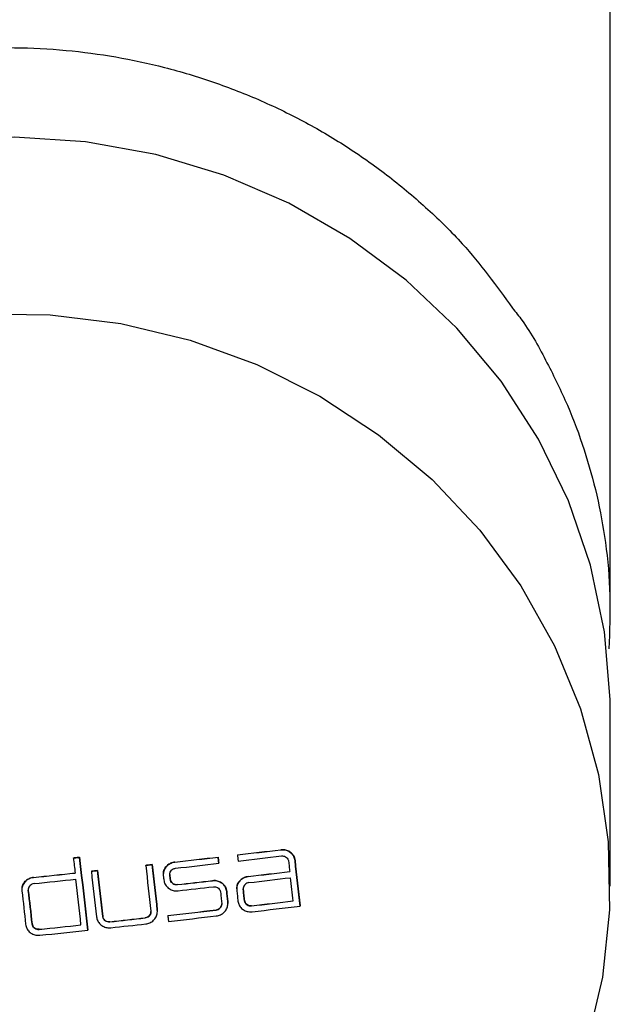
# Model space of a CAD drawing. Header units: millimetres. Extents: x 4212.516 to 4212.577, y 1662.258 to 1662.422.
# Tile 2 of 2: x 4212.541 to 4212.566, y 1662.339 to 1662.38. Entities that reach past the tile are written whole.
import ezdxf

# ---------------------------------------------------------------- set-up
doc = ezdxf.new("R2010")
doc.units = ezdxf.units.MM
doc.layers.add('SANINDUSA', color=3, linetype='Continuous')

msp = doc.modelspace()

# ---------------------------------------------------------------- linework, layer by layer
at = {"layer": 'SANINDUSA'}
for p, q in [((4212.565724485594, 1662.355199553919), (4212.565724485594, 1662.386296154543)), ((4212.565724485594, 1662.343853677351), (4212.565724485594, 1662.351166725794)), ((4212.550262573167, 1662.345153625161), (4212.550262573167, 1662.345156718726)), ((4212.552058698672, 1662.34536591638), (4212.552058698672, 1662.345369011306)), ((4212.543457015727, 1662.345022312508), (4212.543457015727, 1662.345025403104)), ((4212.54371359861, 1662.345049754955), (4212.54371359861, 1662.345052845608)), ((4212.546456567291, 1662.344719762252), (4212.546456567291, 1662.344722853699)), ((4212.546723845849, 1662.344749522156), (4212.546723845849, 1662.344752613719)), ((4212.547664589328, 1662.344855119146), (4212.547664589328, 1662.344858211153)), ((4212.549460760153, 1662.345060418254), (4212.549460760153, 1662.345063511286)), ((4212.549489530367, 1662.344805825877), (4212.549489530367, 1662.344808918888)), ((4212.552650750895, 1662.34492094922), (4212.552650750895, 1662.344924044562)), ((4212.54420075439, 1662.344472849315), (4212.54420075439, 1662.344475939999)), ((4212.544457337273, 1662.344500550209), (4212.544457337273, 1662.344503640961)), ((4212.547454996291, 1662.34434641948), (4212.547454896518, 1662.344319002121)), ((4212.547454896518, 1662.344315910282), (4212.547454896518, 1662.344319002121)), ((4212.550710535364, 1662.344257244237), (4212.550710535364, 1662.344260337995)), ((4212.541800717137, 1662.344218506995), (4212.541800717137, 1662.344221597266)), ((4212.547474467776, 1662.344142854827), (4212.547474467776, 1662.344145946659)), ((4212.547770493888, 1662.34391868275), (4212.547770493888, 1662.343921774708)), ((4212.549224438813, 1662.344084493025), (4212.549224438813, 1662.344087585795)), ((4212.541585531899, 1662.343681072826), (4212.541585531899, 1662.343684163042)), ((4212.549817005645, 1662.343633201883), (4212.549817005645, 1662.343636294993)), ((4212.550500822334, 1662.343720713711), (4212.550502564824, 1662.343747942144)), ((4212.550500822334, 1662.34371762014), (4212.550500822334, 1662.343720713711)), ((4212.549863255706, 1662.343188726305), (4212.549859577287, 1662.343139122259)), ((4212.549863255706, 1662.343185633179), (4212.549863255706, 1662.343188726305)), ((4212.550552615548, 1662.343260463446), (4212.550552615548, 1662.343263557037)), ((4212.55084864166, 1662.343037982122), (4212.55084864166, 1662.343041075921)), ((4212.552864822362, 1662.343030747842), (4212.552864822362, 1662.343033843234)), ((4212.546937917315, 1662.342860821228), (4212.546934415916, 1662.34280646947)), ((4212.546937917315, 1662.342857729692), (4212.546937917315, 1662.342860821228)), ((4212.547374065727, 1662.342639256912), (4212.547374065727, 1662.342642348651)), ((4212.549373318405, 1662.342866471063), (4212.549373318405, 1662.34286956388)), ((4212.541743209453, 1662.342288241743), (4212.541743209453, 1662.342291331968)), ((4212.544672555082, 1662.342598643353), (4212.544672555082, 1662.34260173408)), ((4212.544969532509, 1662.342373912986), (4212.544969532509, 1662.342377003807)), ((4212.546433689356, 1662.342539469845), (4212.546433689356, 1662.342542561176)), ((4212.542039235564, 1662.342062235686), (4212.542039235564, 1662.342065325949)), ((4212.544055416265, 1662.342028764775), (4212.544055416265, 1662.342031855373))]:
    msp.add_line(p, q, dxfattribs=at)
at = {"layer": 'SANINDUSA', "flags": 128}
for points in [[(4212.565724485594, 1662.351166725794), (4212.565720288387, 1662.351602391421), (4212.565490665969, 1662.354410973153), (4212.564913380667, 1662.357174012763), (4212.563996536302, 1662.359852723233), (4212.562753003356, 1662.362409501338), (4212.561200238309, 1662.36480845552), (4212.559360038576, 1662.367015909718), (4212.55725823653, 1662.369000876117), (4212.554924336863, 1662.370735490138), (4212.552391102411, 1662.372195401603), (4212.549694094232, 1662.373360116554), (4212.54687117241, 1662.374213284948), (4212.543961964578, 1662.374742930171), (4212.541007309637, 1662.374941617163), (4212.538048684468, 1662.374806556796)], [(4212.539525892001, 1662.367602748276), (4212.542487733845, 1662.367570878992), (4212.545424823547, 1662.367206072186), (4212.548295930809, 1662.366513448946), (4212.551060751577, 1662.365502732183), (4212.553680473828, 1662.364188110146), (4212.556118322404, 1662.362588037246), (4212.558340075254, 1662.360724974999), (4212.56031454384, 1662.358625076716), (4212.562014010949, 1662.356317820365), (4212.563414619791, 1662.353835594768), (4212.564496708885, 1662.35121324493), (4212.565245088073, 1662.348487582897), (4212.565649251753, 1662.345696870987), (4212.565703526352, 1662.342880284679), (4212.565407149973, 1662.34007736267), (4212.564764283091, 1662.337327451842)], [(4212.550262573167, 1662.345153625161), (4212.550266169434, 1662.345121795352), (4212.550269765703, 1662.345089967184), (4212.550273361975, 1662.34505814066), (4212.550276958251, 1662.345026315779), (4212.550280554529, 1662.344994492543), (4212.550284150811, 1662.344962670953), (4212.550287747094, 1662.344930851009), (4212.550291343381, 1662.344899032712)], [(4212.543457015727, 1662.345025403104), (4212.543489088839, 1662.345028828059), (4212.543521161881, 1662.345032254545), (4212.543553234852, 1662.345035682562), (4212.543585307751, 1662.34503911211), (4212.543617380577, 1662.345042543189), (4212.54364945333, 1662.345045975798), (4212.543681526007, 1662.345049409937), (4212.54371359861, 1662.345052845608)], [(4212.54371359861, 1662.345049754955), (4212.543681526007, 1662.345046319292), (4212.54364945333, 1662.34504288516), (4212.543617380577, 1662.345039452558), (4212.543585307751, 1662.345036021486), (4212.543553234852, 1662.345032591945), (4212.543521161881, 1662.345029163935), (4212.543489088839, 1662.345025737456), (4212.543457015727, 1662.345022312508)], [(4212.543457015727, 1662.345022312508), (4212.543465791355, 1662.344944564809), (4212.543474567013, 1662.344866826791), (4212.543483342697, 1662.344789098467), (4212.543492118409, 1662.344711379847), (4212.543500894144, 1662.344633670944), (4212.543509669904, 1662.344555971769), (4212.543518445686, 1662.344478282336), (4212.543527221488, 1662.344400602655)], [(4212.54371359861, 1662.345052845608), (4212.543756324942, 1662.34467440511), (4212.543799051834, 1662.344296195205), (4212.543841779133, 1662.34391821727), (4212.543884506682, 1662.343540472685), (4212.543927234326, 1662.343162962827), (4212.543969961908, 1662.342785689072), (4212.544012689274, 1662.342408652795), (4212.544055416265, 1662.342031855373)], [(4212.544055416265, 1662.342028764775), (4212.544012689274, 1662.342405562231), (4212.543969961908, 1662.342782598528), (4212.543927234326, 1662.343159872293), (4212.543884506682, 1662.34353738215), (4212.543841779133, 1662.343915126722), (4212.543799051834, 1662.344293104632), (4212.543756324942, 1662.344671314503), (4212.54371359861, 1662.345049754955)], [(4212.546456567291, 1662.344722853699), (4212.54648997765, 1662.344726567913), (4212.546523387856, 1662.344730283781), (4212.54655679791, 1662.344734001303), (4212.546590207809, 1662.344737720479), (4212.546623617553, 1662.344741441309), (4212.546657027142, 1662.344745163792), (4212.546690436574, 1662.344748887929), (4212.546723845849, 1662.344752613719)], [(4212.546723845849, 1662.344749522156), (4212.546690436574, 1662.344745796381), (4212.546657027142, 1662.344742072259), (4212.546623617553, 1662.34473834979), (4212.546590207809, 1662.344734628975), (4212.546556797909, 1662.344730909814), (4212.546523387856, 1662.344727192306), (4212.54648997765, 1662.344723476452), (4212.546456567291, 1662.344719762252)], [(4212.546456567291, 1662.344719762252), (4212.546483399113, 1662.344482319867), (4212.546510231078, 1662.344244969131), (4212.546537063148, 1662.344007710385), (4212.546563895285, 1662.343770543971), (4212.546590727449, 1662.343533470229), (4212.546617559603, 1662.343296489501), (4212.546644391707, 1662.343059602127), (4212.546671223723, 1662.342822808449)], [(4212.546723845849, 1662.344752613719), (4212.54675060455, 1662.344515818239), (4212.546777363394, 1662.344279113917), (4212.546804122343, 1662.34404250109), (4212.546830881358, 1662.343805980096), (4212.546857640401, 1662.343569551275), (4212.546884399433, 1662.343333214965), (4212.546911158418, 1662.343096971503), (4212.546937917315, 1662.342860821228)], [(4212.546937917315, 1662.342857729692), (4212.546911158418, 1662.343093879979), (4212.546884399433, 1662.343330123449), (4212.546857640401, 1662.343566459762), (4212.546830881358, 1662.343802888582), (4212.546804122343, 1662.34403940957), (4212.546777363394, 1662.344276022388), (4212.54675060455, 1662.344512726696), (4212.546723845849, 1662.344749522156)], [(4212.549460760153, 1662.345063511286), (4212.54946435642, 1662.345031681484), (4212.549467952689, 1662.344999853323), (4212.549471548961, 1662.344968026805), (4212.549475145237, 1662.344936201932), (4212.549478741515, 1662.344904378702), (4212.549482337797, 1662.344872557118), (4212.549485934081, 1662.34484073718), (4212.549489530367, 1662.344808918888)], [(4212.549489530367, 1662.344805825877), (4212.549485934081, 1662.344837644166), (4212.549482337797, 1662.344869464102), (4212.549478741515, 1662.344901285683), (4212.549475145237, 1662.34493310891), (4212.549471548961, 1662.344964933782), (4212.549467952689, 1662.344996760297), (4212.54946435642, 1662.345028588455), (4212.549460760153, 1662.345060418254)], [(4212.552383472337, 1662.344888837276), (4212.552389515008, 1662.344835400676), (4212.552395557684, 1662.344781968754), (4212.552401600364, 1662.344728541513), (4212.552407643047, 1662.344675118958), (4212.552413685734, 1662.344621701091), (4212.552419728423, 1662.344568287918), (4212.552425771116, 1662.344514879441), (4212.55243181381, 1662.344461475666)], [(4212.552650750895, 1662.344924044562), (4212.552677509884, 1662.34468744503), (4212.552704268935, 1662.344450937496), (4212.552731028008, 1662.344214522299), (4212.552757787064, 1662.343978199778), (4212.552784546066, 1662.343741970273), (4212.552811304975, 1662.343505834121), (4212.552838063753, 1662.343269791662), (4212.552864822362, 1662.343033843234)], [(4212.552864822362, 1662.343030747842), (4212.552838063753, 1662.343266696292), (4212.552811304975, 1662.343502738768), (4212.552784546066, 1662.343738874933), (4212.552757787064, 1662.343975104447), (4212.552731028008, 1662.344211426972), (4212.552704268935, 1662.344447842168), (4212.552677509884, 1662.344684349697), (4212.552650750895, 1662.34492094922)], [(4212.54420075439, 1662.344475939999), (4212.544232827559, 1662.344479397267), (4212.544264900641, 1662.344482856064), (4212.544296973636, 1662.344486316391), (4212.544329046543, 1662.344489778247), (4212.54436111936, 1662.344493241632), (4212.544393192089, 1662.344496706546), (4212.544425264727, 1662.344500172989), (4212.544457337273, 1662.344503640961)], [(4212.544457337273, 1662.344500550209), (4212.544425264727, 1662.344497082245), (4212.544393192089, 1662.344493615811), (4212.54436111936, 1662.344490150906), (4212.544329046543, 1662.34448668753), (4212.544296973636, 1662.344483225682), (4212.544264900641, 1662.344479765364), (4212.544232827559, 1662.344476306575), (4212.54420075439, 1662.344472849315)], [(4212.54420075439, 1662.344472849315), (4212.544227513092, 1662.344236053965), (4212.544254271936, 1662.343999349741), (4212.544281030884, 1662.343762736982), (4212.544307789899, 1662.343526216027), (4212.544334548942, 1662.343289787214), (4212.544361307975, 1662.34305345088), (4212.544388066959, 1662.342817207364), (4212.544414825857, 1662.342581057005)], [(4212.544457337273, 1662.344503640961), (4212.544484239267, 1662.344265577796), (4212.544511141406, 1662.344027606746), (4212.544538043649, 1662.343789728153), (4212.544564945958, 1662.343551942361), (4212.544591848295, 1662.343314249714), (4212.54461875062, 1662.343076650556), (4212.544645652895, 1662.34283914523), (4212.544672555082, 1662.34260173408)], [(4212.544672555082, 1662.342598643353), (4212.544645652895, 1662.342836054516), (4212.54461875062, 1662.34307355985), (4212.544591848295, 1662.343311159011), (4212.544564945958, 1662.343548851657), (4212.544538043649, 1662.343786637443), (4212.544511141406, 1662.344024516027), (4212.544484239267, 1662.344262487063), (4212.544457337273, 1662.344500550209)], [(4212.54718761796, 1662.344285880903), (4212.547190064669, 1662.344264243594), (4212.54719251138, 1662.344242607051), (4212.547194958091, 1662.344220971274), (4212.547197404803, 1662.344199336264), (4212.547199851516, 1662.344177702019), (4212.547202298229, 1662.344156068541), (4212.547204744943, 1662.34413443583), (4212.547207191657, 1662.344112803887)], [(4212.547454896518, 1662.344319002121), (4212.547457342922, 1662.344297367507), (4212.547459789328, 1662.344275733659), (4212.547462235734, 1662.344254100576), (4212.547464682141, 1662.34423246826), (4212.547467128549, 1662.344210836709), (4212.547469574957, 1662.344189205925), (4212.547472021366, 1662.344167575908), (4212.547474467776, 1662.344145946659)], [(4212.547474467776, 1662.344142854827), (4212.547472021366, 1662.344164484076), (4212.547469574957, 1662.344186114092), (4212.547467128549, 1662.344207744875), (4212.547464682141, 1662.344229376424), (4212.547462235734, 1662.34425100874), (4212.547459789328, 1662.344272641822), (4212.547457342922, 1662.344294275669), (4212.547454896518, 1662.344315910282)], [(4212.543771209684, 1662.342244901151), (4212.543744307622, 1662.342482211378), (4212.543717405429, 1662.342719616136), (4212.543690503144, 1662.342957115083), (4212.543663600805, 1662.343194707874), (4212.543636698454, 1662.343432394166), (4212.543609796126, 1662.343670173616), (4212.543582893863, 1662.34390804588), (4212.543555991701, 1662.344146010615)], [(4212.552569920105, 1662.343242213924), (4212.552556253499, 1662.343362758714), (4212.552542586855, 1662.343483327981), (4212.552528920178, 1662.34360392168), (4212.552515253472, 1662.343724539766), (4212.552501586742, 1662.343845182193), (4212.552487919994, 1662.343965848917), (4212.552474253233, 1662.344086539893), (4212.552460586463, 1662.344207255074)], [(4212.541323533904, 1662.343655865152), (4212.54134241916, 1662.34348278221), (4212.541361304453, 1662.343309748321), (4212.541380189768, 1662.343136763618), (4212.541399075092, 1662.342963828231), (4212.541417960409, 1662.342790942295), (4212.541436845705, 1662.34261810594), (4212.541455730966, 1662.342445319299), (4212.541474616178, 1662.342272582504)], [(4212.541743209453, 1662.342291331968), (4212.541723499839, 1662.342465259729), (4212.541703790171, 1662.342639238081), (4212.541684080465, 1662.342813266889), (4212.541664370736, 1662.342987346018), (4212.541644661, 1662.343161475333), (4212.541624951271, 1662.343335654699), (4212.541605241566, 1662.34350988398), (4212.541585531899, 1662.343684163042)], [(4212.541585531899, 1662.343681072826), (4212.541605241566, 1662.343506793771), (4212.541624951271, 1662.343332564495), (4212.541644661, 1662.343158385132), (4212.541664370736, 1662.342984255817), (4212.541684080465, 1662.342810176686), (4212.541703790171, 1662.342636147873), (4212.541723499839, 1662.342462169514), (4212.541743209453, 1662.342288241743)], [(4212.549560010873, 1662.343608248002), (4212.549566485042, 1662.343551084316), (4212.549572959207, 1662.343493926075), (4212.549579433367, 1662.343436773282), (4212.549585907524, 1662.343379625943), (4212.549592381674, 1662.343322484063), (4212.549598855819, 1662.343265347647), (4212.549605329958, 1662.343208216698), (4212.549611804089, 1662.343151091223)], [(4212.549817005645, 1662.343636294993), (4212.549822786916, 1662.343580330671), (4212.549828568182, 1662.343524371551), (4212.549834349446, 1662.343468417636), (4212.549840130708, 1662.343412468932), (4212.549845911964, 1662.343356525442), (4212.549851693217, 1662.343300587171), (4212.549857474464, 1662.343244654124), (4212.549863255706, 1662.343188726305)], [(4212.549863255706, 1662.343185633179), (4212.549857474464, 1662.343241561), (4212.549851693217, 1662.34329749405), (4212.549845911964, 1662.343353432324), (4212.549840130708, 1662.343409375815), (4212.549834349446, 1662.343465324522), (4212.549828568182, 1662.343521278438), (4212.549822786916, 1662.34357723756), (4212.549817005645, 1662.343633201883)], [(4212.550233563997, 1662.343686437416), (4212.550239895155, 1662.343630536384), (4212.550246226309, 1662.34357464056), (4212.55025255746, 1662.343518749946), (4212.550258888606, 1662.343462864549), (4212.550265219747, 1662.343406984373), (4212.550271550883, 1662.343351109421), (4212.550277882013, 1662.343295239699), (4212.550284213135, 1662.34323937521)], [(4212.550552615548, 1662.343263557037), (4212.550546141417, 1662.343320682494), (4212.550539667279, 1662.343377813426), (4212.550533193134, 1662.343434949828), (4212.550526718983, 1662.343492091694), (4212.550520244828, 1662.34354923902), (4212.550513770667, 1662.343606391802), (4212.550507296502, 1662.343663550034), (4212.550500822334, 1662.343720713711)], [(4212.550500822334, 1662.34371762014), (4212.550507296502, 1662.343660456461), (4212.550513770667, 1662.343603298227), (4212.550520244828, 1662.343546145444), (4212.550526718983, 1662.343488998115), (4212.550533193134, 1662.343431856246), (4212.550539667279, 1662.343374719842), (4212.550546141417, 1662.343317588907), (4212.550552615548, 1662.343260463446)], [(4212.547374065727, 1662.342639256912), (4212.5473775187, 1662.342608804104), (4212.54738097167, 1662.342578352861), (4212.547384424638, 1662.342547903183), (4212.547387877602, 1662.34251745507), (4212.547391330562, 1662.342487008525), (4212.547394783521, 1662.342456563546), (4212.547398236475, 1662.342426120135), (4212.547401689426, 1662.342395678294)]]:
    msp.add_lwpolyline(points, dxfattribs=at)
at = {"layer": 'SANINDUSA'}
for centre, radius, start, end in [((4212.471312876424, 1663.020823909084), 0.6802640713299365, 276.6646194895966, 276.8169526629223), ((4212.471309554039, 1663.02085325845), 0.6802966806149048, 276.6645802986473, 276.8169061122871), ((4212.471337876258, 1663.020603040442), 0.6803010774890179, 276.6645749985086, 276.8168979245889), ((4212.471286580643, 1663.021049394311), 0.6804910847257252, 276.4444315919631, 276.5966497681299), ((4212.471283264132, 1663.021078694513), 0.6805236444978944, 276.4444029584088, 276.5966138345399), ((4212.471311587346, 1663.020828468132), 0.6805280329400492, 276.4444010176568, 276.5966089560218), ((4212.471346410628, 1663.020495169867), 0.6799336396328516, 275.9476293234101, 276.0939231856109), ((4212.471343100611, 1663.020524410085), 0.6799661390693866, 275.9476244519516, 276.0939113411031), ((4212.471423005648, 1663.019853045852), 0.6802293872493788, 276.6936109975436, 276.8396114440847), ((4212.471419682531, 1663.019882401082), 0.6802620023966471, 276.6935704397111, 276.8395638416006), ((4212.471371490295, 1663.020273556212), 0.6799698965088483, 275.9471603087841, 276.0939097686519), ((4212.471390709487, 1663.020129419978), 0.6805076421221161, 276.4444246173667, 276.5676339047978), ((4212.471387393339, 1663.020158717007), 0.6805401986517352, 276.4443959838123, 276.5675993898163), ((4212.471448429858, 1663.019628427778), 0.6802622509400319, 276.6935701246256, 276.8395634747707), ((4212.471416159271, 1663.019904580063), 0.6805402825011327, 276.4443938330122, 276.5685121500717), ((4212.47156203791, 1663.01862474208), 0.6802202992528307, 276.6936222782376, 276.8396247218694), ((4212.471558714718, 1663.018654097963), 0.6802529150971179, 276.6935817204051, 276.8395771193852), ((4212.471589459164, 1663.018383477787), 0.6802256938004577, 276.6935861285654, 276.8622623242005), ((4212.471529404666, 1663.018904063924), 0.6805015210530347, 276.3991428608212, 276.5685564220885), ((4212.471526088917, 1663.018933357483), 0.6805340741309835, 276.3991163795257, 276.5685218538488), ((4212.471586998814, 1663.018369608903), 0.6799670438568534, 275.9471607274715, 276.0939108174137), ((4212.471590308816, 1663.018340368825), 0.6799345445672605, 275.9471656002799, 276.0939227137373), ((4212.469228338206, 1663.018774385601), 0.6806248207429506, 276.3892142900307, 276.5132541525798), ((4212.46922491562, 1663.018803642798), 0.6806573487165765, 276.3891976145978, 276.5132315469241), ((4212.471566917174, 1663.01857023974), 0.6804138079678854, 276.1962483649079, 276.3194253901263), ((4212.47155419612, 1663.018685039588), 0.6805293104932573, 276.3991204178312, 276.5672411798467), ((4212.471612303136, 1663.018147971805), 0.6799891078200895, 275.9471653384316, 276.1156518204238)]:
    msp.add_arc(centre, radius, start, end, dxfattribs=at)
for points, knots in [([(4212.519693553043, 1662.367802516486), (4212.520096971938, 1662.368360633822), (4212.520888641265, 1662.369455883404), (4212.522706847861, 1662.37147462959), (4212.524772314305, 1662.373284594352), (4212.527058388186, 1662.374826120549), (4212.529472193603, 1662.376182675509), (4212.532058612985, 1662.377248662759), (4212.534754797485, 1662.377992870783), (4212.536819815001, 1662.378387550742), (4212.538903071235, 1662.378616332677), (4212.54102210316, 1662.378678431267), (4212.543824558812, 1662.378533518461), (4212.546603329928, 1662.378051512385), (4212.549284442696, 1662.377246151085), (4212.5512446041, 1662.376477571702), (4212.55311793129, 1662.375561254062), (4212.554895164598, 1662.374506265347), (4212.556592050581, 1662.373303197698), (4212.558164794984, 1662.371970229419), (4212.559959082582, 1662.370212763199), (4212.56100860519, 1662.368760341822), (4212.561668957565, 1662.367846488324)], [0, 0, 0, 0, 0.0432200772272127, 0.08481508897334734, 0.1689632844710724, 0.2119166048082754, 0.2535103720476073, 0.3376526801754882, 0.3806004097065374, 0.4222623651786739, 0.4642155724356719, 0.5066198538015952, 0.549642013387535, 0.6329015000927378, 0.6756206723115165, 0.7186540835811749, 0.7603240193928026, 0.8022856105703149, 0.8446991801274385, 0.8877321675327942, 0.9293618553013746, 1, 1, 1, 1]), ([(4212.561668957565, 1662.367846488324), (4212.561804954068, 1662.367677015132), (4212.562371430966, 1662.366971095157), (4212.563106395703, 1662.36559992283), (4212.564272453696, 1662.363222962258), (4212.565082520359, 1662.360708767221), (4212.565567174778, 1662.358052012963), (4212.565760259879, 1662.355920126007), (4212.565702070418, 1662.354447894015), (4212.565672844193, 1662.353708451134)], [0, 0, 0, 0, 0.04234671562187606, 0.1763900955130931, 0.3059378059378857, 0.5680004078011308, 0.7017498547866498, 0.8502009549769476, 1, 1, 1, 1]), ([(4212.552058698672, 1662.345369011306), (4212.552119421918, 1662.345370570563), (4212.552240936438, 1662.345373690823), (4212.552411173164, 1662.34530502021), (4212.55254671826, 1662.345190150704), (4212.55262678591, 1662.34505471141), (4212.552643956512, 1662.344961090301), (4212.552650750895, 1662.344924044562)], [0, 0, 0, 0, 0.2148520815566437, 0.4299448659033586, 0.6448694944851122, 0.8594753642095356, 1, 1, 1, 1]), ([(4212.552650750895, 1662.34492094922), (4212.552638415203, 1662.344977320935), (4212.552613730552, 1662.345090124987), (4212.552504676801, 1662.345231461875), (4212.552356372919, 1662.345330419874), (4212.552199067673, 1662.345373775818), (4212.552098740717, 1662.345368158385), (4212.552058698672, 1662.34536591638)], [0, 0, 0, 0, 0.214038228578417, 0.4283066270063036, 0.6427013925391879, 0.8573965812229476, 1, 1, 1, 1]), ([(4212.552087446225, 1662.345111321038), (4212.552117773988, 1662.345112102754), (4212.552178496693, 1662.345113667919), (4212.552263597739, 1662.345079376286), (4212.552331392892, 1662.345021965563), (4212.552371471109, 1662.344954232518), (4212.552380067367, 1662.344907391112), (4212.552383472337, 1662.344888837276)], [0, 0, 0, 0, 0.2146171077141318, 0.4297096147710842, 0.6446340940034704, 0.85923990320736, 1, 1, 1, 1]), ([(4212.547664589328, 1662.344855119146), (4212.547605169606, 1662.344842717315), (4212.547486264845, 1662.344817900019), (4212.547335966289, 1662.344712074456), (4212.547229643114, 1662.344569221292), (4212.547181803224, 1662.344418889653), (4212.547185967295, 1662.344323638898), (4212.54718761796, 1662.344285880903)], [0, 0, 0, 0, 0.2146215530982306, 0.4294790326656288, 0.6442932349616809, 0.8589956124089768, 0.9999999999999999, 0.9999999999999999, 0.9999999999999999, 0.9999999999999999]), ([(4212.547191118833, 1662.344343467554), (4212.547191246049, 1662.344382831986), (4212.547191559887, 1662.344479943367), (4212.547261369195, 1662.344625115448), (4212.547382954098, 1662.344755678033), (4212.547526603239, 1662.344833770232), (4212.547625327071, 1662.344851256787), (4212.547664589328, 1662.344858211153)], [0, 0, 0, 0, 0.1569313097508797, 0.3871468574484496, 0.617435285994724, 0.8478548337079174, 1, 1, 1, 1]), ([(4212.547454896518, 1662.344315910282), (4212.547454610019, 1662.344344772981), (4212.547454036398, 1662.344402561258), (4212.547491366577, 1662.34448394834), (4212.547552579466, 1662.34454918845), (4212.547624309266, 1662.344588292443), (4212.547673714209, 1662.344597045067), (4212.547693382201, 1662.344600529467)], [0, 0, 0, 0, 0.2140792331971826, 0.4286248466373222, 0.6432383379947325, 0.8579740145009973, 0.9999999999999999, 0.9999999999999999, 0.9999999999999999, 0.9999999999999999]), ([(4212.550710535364, 1662.344257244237), (4212.550651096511, 1662.344244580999), (4212.550532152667, 1662.344219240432), (4212.550381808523, 1662.344112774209), (4212.550275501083, 1662.34396950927), (4212.550227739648, 1662.343819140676), (4212.55023191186, 1662.343724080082), (4212.550233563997, 1662.343686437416)], [0, 0, 0, 0, 0.2147631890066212, 0.4297653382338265, 0.6446452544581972, 0.8592844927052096, 0.9999999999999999, 0.9999999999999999, 0.9999999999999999, 0.9999999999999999]), ([(4212.550237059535, 1662.343743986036), (4212.55023718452, 1662.343783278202), (4212.550237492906, 1662.343880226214), (4212.550307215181, 1662.344025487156), (4212.550428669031, 1662.344156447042), (4212.550572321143, 1662.344235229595), (4212.550671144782, 1662.344253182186), (4212.550710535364, 1662.344260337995)], [0, 0, 0, 0, 0.1567613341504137, 0.3867870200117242, 0.6169227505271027, 0.8473074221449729, 1, 1, 1, 1]), ([(4212.541800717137, 1662.344218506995), (4212.541741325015, 1662.344206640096), (4212.541622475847, 1662.344182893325), (4212.541472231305, 1662.344078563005), (4212.54136588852, 1662.343936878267), (4212.541318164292, 1662.343787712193), (4212.541322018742, 1662.343693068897), (4212.541323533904, 1662.343655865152)], [0, 0, 0, 0, 0.214975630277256, 0.4301862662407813, 0.6453978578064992, 0.8606078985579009, 1, 1, 1, 1]), ([(4212.541327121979, 1662.343711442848), (4212.541327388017, 1662.34375143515), (4212.541328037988, 1662.343849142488), (4212.541398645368, 1662.343993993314), (4212.541520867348, 1662.344122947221), (4212.541664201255, 1662.344198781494), (4212.541762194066, 1662.344215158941), (4212.541800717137, 1662.344221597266)], [0, 0, 0, 0, 0.1596323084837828, 0.3900062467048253, 0.6203836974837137, 0.8507647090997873, 1, 1, 1, 1]), ([(4212.541824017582, 1662.343963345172), (4212.541794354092, 1662.343957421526), (4212.541734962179, 1662.343945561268), (4212.541659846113, 1662.343893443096), (4212.541606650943, 1662.343822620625), (4212.541582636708, 1662.343747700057), (4212.541584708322, 1662.343700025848), (4212.541585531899, 1662.343681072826)], [0, 0, 0, 0, 0.2142286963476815, 0.4289263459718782, 0.643624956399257, 0.8583220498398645, 0.9999999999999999, 0.9999999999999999, 0.9999999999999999, 0.9999999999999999]), ([(4212.547207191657, 1662.344112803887), (4212.547219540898, 1662.344056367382), (4212.547244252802, 1662.343943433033), (4212.547353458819, 1662.343801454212), (4212.547501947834, 1662.343701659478), (4212.547659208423, 1662.343657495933), (4212.547759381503, 1662.343662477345), (4212.54779924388, 1662.343664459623)], [0, 0, 0, 0, 0.2142983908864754, 0.4288296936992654, 0.643407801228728, 0.8580994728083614, 1, 1, 1, 1]), ([(4212.547474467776, 1662.344145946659), (4212.547480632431, 1662.344117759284), (4212.5474929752, 1662.344061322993), (4212.54754752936, 1662.343990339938), (4212.547621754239, 1662.343940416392), (4212.547700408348, 1662.343918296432), (4212.547750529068, 1662.343920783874), (4212.547770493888, 1662.343921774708)], [0, 0, 0, 0, 0.2140634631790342, 0.4285942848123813, 0.6431718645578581, 0.857862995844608, 0.9999999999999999, 0.9999999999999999, 0.9999999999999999, 0.9999999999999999]), ([(4212.547770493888, 1662.34391868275), (4212.547740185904, 1662.343918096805), (4212.54767950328, 1662.343916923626), (4212.547594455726, 1662.343951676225), (4212.547526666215, 1662.344009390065), (4212.547486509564, 1662.344077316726), (4212.547477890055, 1662.34412422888), (4212.547474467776, 1662.344142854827)], [0, 0, 0, 0, 0.2143721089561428, 0.4292157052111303, 0.6439944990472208, 0.858651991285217, 1, 1, 1, 1]), ([(4212.549224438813, 1662.344087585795), (4212.549285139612, 1662.344088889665), (4212.549406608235, 1662.344091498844), (4212.549576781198, 1662.344022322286), (4212.549712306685, 1662.343907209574), (4212.549793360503, 1662.34377029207), (4212.549810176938, 1662.343674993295), (4212.549817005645, 1662.343636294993)], [0, 0, 0, 0, 0.2134226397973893, 0.4270809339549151, 0.6406660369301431, 0.8540840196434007, 1, 1, 1, 1]), ([(4212.549817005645, 1662.343633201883), (4212.549805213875, 1662.343689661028), (4212.5497816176, 1662.343802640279), (4212.549673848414, 1662.343945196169), (4212.549526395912, 1662.344045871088), (4212.549367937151, 1662.344091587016), (4212.549266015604, 1662.344086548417), (4212.549224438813, 1662.344084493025)], [0, 0, 0, 0, 0.2129725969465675, 0.4261751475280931, 0.6394646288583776, 0.8529270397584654, 1, 1, 1, 1]), ([(4212.550739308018, 1662.344003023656), (4212.550709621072, 1662.343996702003), (4212.550650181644, 1662.34398404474), (4212.550575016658, 1662.343930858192), (4212.550521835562, 1662.343859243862), (4212.550497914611, 1662.343784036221), (4212.550499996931, 1662.343736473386), (4212.550500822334, 1662.34371762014)], [0, 0, 0, 0, 0.2145282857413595, 0.4295301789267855, 0.6444099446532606, 0.8590490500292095, 1, 1, 1, 1]), ([(4212.549263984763, 1662.343831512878), (4212.549294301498, 1662.343832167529), (4212.549355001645, 1662.343833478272), (4212.549440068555, 1662.343798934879), (4212.549507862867, 1662.343741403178), (4212.549547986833, 1662.34367363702), (4212.549556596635, 1662.343626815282), (4212.549560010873, 1662.343608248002)], [0, 0, 0, 0, 0.2144554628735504, 0.4293825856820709, 0.6442359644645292, 0.8589208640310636, 1, 1, 1, 1]), ([(4212.549611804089, 1662.343151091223), (4212.549612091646, 1662.343122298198), (4212.549612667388, 1662.343064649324), (4212.549575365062, 1662.342983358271), (4212.549514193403, 1662.342918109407), (4212.549442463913, 1662.34287887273), (4212.549393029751, 1662.342870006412), (4212.549373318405, 1662.342866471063)], [0, 0, 0, 0, 0.2139866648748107, 0.4284402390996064, 0.6429552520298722, 0.857632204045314, 0.9999999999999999, 0.9999999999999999, 0.9999999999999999, 0.9999999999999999]), ([(4212.549373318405, 1662.34286956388), (4212.549402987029, 1662.34287581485), (4212.549462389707, 1662.342888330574), (4212.549537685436, 1662.342941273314), (4212.549590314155, 1662.343012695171), (4212.549613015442, 1662.343078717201), (4212.549611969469, 1662.343117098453), (4212.549611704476, 1662.343126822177)], [0, 0, 0, 0, 0.2301781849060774, 0.4608639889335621, 0.6914419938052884, 0.9218281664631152, 1, 1, 1, 1]), ([(4212.549385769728, 1662.342621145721), (4212.549445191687, 1662.34263366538), (4212.549564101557, 1662.342658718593), (4212.549714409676, 1662.342764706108), (4212.549820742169, 1662.342907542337), (4212.549868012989, 1662.343056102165), (4212.549864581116, 1662.343149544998), (4212.549863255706, 1662.343185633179)], [0, 0, 0, 0, 0.2159517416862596, 0.4321431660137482, 0.6482340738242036, 0.8641458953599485, 1, 1, 1, 1]), ([(4212.550284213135, 1662.34323937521), (4212.550296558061, 1662.343183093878), (4212.550321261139, 1662.343070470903), (4212.55043040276, 1662.342929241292), (4212.550578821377, 1662.342830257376), (4212.550736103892, 1662.342786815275), (4212.550836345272, 1662.342792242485), (4212.550876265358, 1662.342794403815)], [0, 0, 0, 0, 0.2141661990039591, 0.4285618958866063, 0.6430912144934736, 0.857864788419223, 1, 1, 1, 1]), ([(4212.55084864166, 1662.343041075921), (4212.550818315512, 1662.343040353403), (4212.550757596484, 1662.343038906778), (4212.55067250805, 1662.343073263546), (4212.550604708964, 1662.343130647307), (4212.550564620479, 1662.34319828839), (4212.55055602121, 1662.343245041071), (4212.550552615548, 1662.343263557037)], [0, 0, 0, 0, 0.2145492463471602, 0.4295705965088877, 0.6445024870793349, 0.8592085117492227, 1, 1, 1, 1]), ([(4212.550552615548, 1662.343260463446), (4212.550558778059, 1662.343232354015), (4212.55057111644, 1662.343176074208), (4212.550625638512, 1662.343105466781), (4212.55069982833, 1662.343055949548), (4212.550778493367, 1662.343034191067), (4212.550828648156, 1662.343036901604), (4212.55084864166, 1662.343037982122)], [0, 0, 0, 0, 0.2139315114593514, 0.428326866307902, 0.6428560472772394, 0.8576295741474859, 0.9999999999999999, 0.9999999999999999, 0.9999999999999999, 0.9999999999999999]), ([(4212.546671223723, 1662.342822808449), (4212.546671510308, 1662.342794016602), (4212.546672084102, 1662.342736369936), (4212.546634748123, 1662.34265525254), (4212.546573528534, 1662.342590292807), (4212.546502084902, 1662.34255159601), (4212.5464530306, 1662.342542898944), (4212.546433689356, 1662.342539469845)], [0, 0, 0, 0, 0.2146059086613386, 0.429681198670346, 0.6447782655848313, 0.8599423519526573, 1, 1, 1, 1]), ([(4212.546433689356, 1662.342542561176), (4212.546463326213, 1662.342548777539), (4212.546522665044, 1662.342561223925), (4212.546597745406, 1662.342614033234), (4212.54665011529, 1662.342685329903), (4212.5466725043, 1662.342751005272), (4212.546671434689, 1662.342789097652), (4212.546671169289, 1662.342798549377)], [0, 0, 0, 0, 0.2306095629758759, 0.4617258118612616, 0.6927913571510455, 0.923773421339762, 1, 1, 1, 1]), ([(4212.546460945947, 1662.342290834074), (4212.546520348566, 1662.342303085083), (4212.546639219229, 1662.342327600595), (4212.546789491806, 1662.342432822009), (4212.546895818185, 1662.342575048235), (4212.546943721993, 1662.342724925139), (4212.546939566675, 1662.342819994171), (4212.546937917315, 1662.342857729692)], [0, 0, 0, 0, 0.2145450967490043, 0.4293264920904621, 0.6440610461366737, 0.8587180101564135, 1, 1, 1, 1]), ([(4212.541474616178, 1662.342272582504), (4212.541486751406, 1662.342216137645), (4212.541511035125, 1662.342103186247), (4212.541619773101, 1662.341960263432), (4212.541767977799, 1662.341858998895), (4212.541925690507, 1662.341812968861), (4212.542026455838, 1662.341817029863), (4212.542066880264, 1662.341818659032)], [0, 0, 0, 0, 0.2139489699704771, 0.4281317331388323, 0.6423180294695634, 0.8565073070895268, 1, 1, 1, 1]), ([(4212.542039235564, 1662.342065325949), (4212.542008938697, 1662.342064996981), (4212.541948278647, 1662.342064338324), (4212.541863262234, 1662.342099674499), (4212.541795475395, 1662.342157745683), (4212.541755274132, 1662.342225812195), (4212.541746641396, 1662.342272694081), (4212.541743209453, 1662.342291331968)], [0, 0, 0, 0, 0.2142282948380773, 0.4289255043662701, 0.6436245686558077, 0.8583229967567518, 1, 1, 1, 1]), ([(4212.541743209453, 1662.342288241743), (4212.541749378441, 1662.34226007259), (4212.541761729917, 1662.342203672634), (4212.541816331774, 1662.342132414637), (4212.54189061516, 1662.342082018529), (4212.541969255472, 1662.342059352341), (4212.54201932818, 1662.342061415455), (4212.542039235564, 1662.342062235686)], [0, 0, 0, 0, 0.2142236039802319, 0.4289160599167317, 0.6436120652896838, 0.8583110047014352, 1, 1, 1, 1]), ([(4212.544414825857, 1662.342581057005), (4212.544427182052, 1662.342524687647), (4212.544451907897, 1662.342411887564), (4212.544561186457, 1662.342269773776), (4212.544709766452, 1662.342169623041), (4212.544867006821, 1662.34212500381), (4212.544967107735, 1662.342129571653), (4212.545006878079, 1662.342131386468)], [0, 0, 0, 0, 0.2144144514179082, 0.429062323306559, 0.6437378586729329, 0.8584561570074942, 1, 1, 1, 1]), ([(4212.544672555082, 1662.34260173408), (4212.544678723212, 1662.342573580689), (4212.54469107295, 1662.342517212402), (4212.544745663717, 1662.342446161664), (4212.544819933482, 1662.342396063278), (4212.544898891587, 1662.342373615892), (4212.544949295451, 1662.342376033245), (4212.544969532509, 1662.342377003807)], [0, 0, 0, 0, 0.2136964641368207, 0.4278597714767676, 0.6420506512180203, 0.8562839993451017, 0.9999999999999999, 0.9999999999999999, 0.9999999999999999, 0.9999999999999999]), ([(4212.544969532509, 1662.342373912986), (4212.544939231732, 1662.342373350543), (4212.544878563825, 1662.342372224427), (4212.544793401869, 1662.342406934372), (4212.544725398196, 1662.342464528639), (4212.544684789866, 1662.342532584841), (4212.544676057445, 1662.34257973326), (4212.544672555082, 1662.342598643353)], [0, 0, 0, 0, 0.2137977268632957, 0.4280636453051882, 0.6423207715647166, 0.8565434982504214, 1, 1, 1, 1])]:
    msp.add_open_spline(points, degree=3, knots=knots, dxfattribs=at)

doc.saveas('drawing.dxf')
